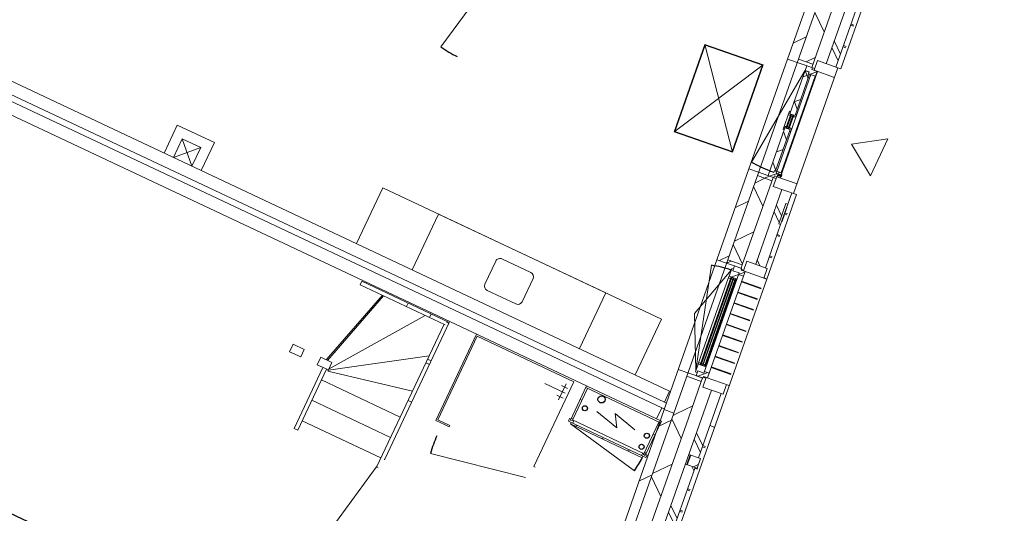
# Model space of a CAD drawing. Header units: metres. Extents: x 136266 to 136452, y 453403 to 453560.
# Tile 32 of 133: x 136405.69 to 136415.28, y 453411.46 to 453416.27. Entities that reach past the tile are written whole.
import ezdxf

# ---------------------------------------------------------------- set-up
doc = ezdxf.new("R2010")
doc.units = ezdxf.units.M
for name, color, linetype, lineweight in [('A-DETL-BEBOUWING', 253, 'Continuous', 9), ('A-DETL-GENF', 92, 'Continuous', 5), ('A-FLOR', 192, 'Continuous', 5), ('A-GENM-1', 8, 'Continuous', 5), ('A-WALL-PATT-3', 8, 'Continuous', 5), ('N-WE-OG-BEBOUWING_HOOFDGEBOUW-T25', 7, 'Continuous', 25)]:
    doc.layers.add(name, color=color, linetype=linetype, lineweight=lineweight)
doc.styles.add('NLCS-ISO-M200-T25', font='txt', dxfattribs={"height": 0.5})
pattern_1 = [(45, (0, 0), (-141.4213562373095, 141.4213562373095), [])]
pattern_2 = [(50.86299999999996, (1193.722818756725, 122.5790818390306), (-310.2555890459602, 252.470729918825), [])]
pattern_3 = [(44.99992968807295, (-0.0001809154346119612, 0.0003605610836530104), (-141.4211826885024, 141.4215297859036), []), (134.9999296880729, (-0.0001809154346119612, 0.0003605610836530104), (-141.4215297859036, -141.4211826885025), [])]
pattern_4 = [(44.99992968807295, (-0.0001558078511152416, 0.0001160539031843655), (-141.4211826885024, 141.4215297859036), []), (134.9999296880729, (-0.0001558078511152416, 0.0001160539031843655), (-141.4215297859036, -141.4211826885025), [])]
pattern_5 = [(44.99992968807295, (-0.0001558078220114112, 0.0001160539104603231), (-141.4211826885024, 141.4215297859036), []), (134.9999296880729, (-0.0001558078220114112, 0.0001160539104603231), (-141.4215297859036, -141.4211826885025), [])]
pattern_6 = [(44.99992968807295, (-0.0001279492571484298, -0.0001552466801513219), (-141.4211826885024, 141.4215297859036), []), (134.9999296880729, (-0.0001279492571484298, -0.0001552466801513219), (-141.4215297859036, -141.4211826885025), [])]
pattern_7 = [(0, (0, 0), (0, 200), [])]

# ---------------------------------------------------------------- blocks, each defined once
blk = doc.blocks.new('859-DO-0010 29-09-2022')
at = {"layer": 'A-DETL-BEBOUWING'}
h = blk.add_hatch(dxfattribs=at)
h.set_pattern_fill('FP_561', color=256, angle=44.99999999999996, style=0, pattern_type=2)
h.set_pattern_definition(pattern_2)
h.paths.add_polyline_path([(161641.6958607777, 17060.15530435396), (161741.1727723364, 17070.37019871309), (161620.7948854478, 18242.66038465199), (161521.3179738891, 18232.44549029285), (161550.3223809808, 17949.98844887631)])
h = blk.add_hatch(dxfattribs=at)
h.set_pattern_fill('FP_559', color=256, angle=45.00000000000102, style=0, pattern_type=2)
h.set_pattern_definition([(140.863000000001, (162015.1680737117, 15870.53652797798), (-267.7452090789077, -329.0260521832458), []), (230.863000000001, (162015.1680737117, 15870.53652797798), (329.0260521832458, -267.7452090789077), [])])
h.paths.add_polyline_path([(162111.1098146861, 13467.76862984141), (162260.3251820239, 13483.09097138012), (162221.5271559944, 13860.92236819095), (162072.3117886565, 13845.60002665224)])
h.paths.add_polyline_path([(161949.3244605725, 15043.30204181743), (162098.5398279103, 15058.62438335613), (162009.8002547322, 15922.80744413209), (161860.5848873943, 15907.48510259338), (161927.8959605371, 15251.98173324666)])
h.paths.add_polyline_path([(161737.5975593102, 17105.18711775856), (161886.8129266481, 17120.50945929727), (161770.0102527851, 18257.98272619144), (161620.7948854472, 18242.66038465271), (161650.8482200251, 17949.98844887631)])
h = blk.add_hatch(dxfattribs=at)
h.set_pattern_fill('FP_383', color=256, angle=45.00000000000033, style=0, pattern_type=2)
h.set_pattern_definition([(140.8620000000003, (162256.97172282, 15678.30389265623), (-252.4761448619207, -310.2511825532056), []), (140.8620000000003, (162134.415268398, 16872.02953984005), (-252.4761448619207, -310.2511825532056), [])])
h.paths.add_polyline_path([(162380.5573482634, 13495.42063513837), (162480.0344474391, 13505.63370223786), (162446.1456338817, 13835.71680404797), (162346.6685347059, 13825.50373694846)])
h.paths.add_polyline_path([(162213.8986624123, 15118.70602623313), (162313.375761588, 15128.91909333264), (162267.8839753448, 15572.01722317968), (162248.9833265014, 15570.07674043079), (162227.5358855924, 15778.97864869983), (162246.4260489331, 15781.02126211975), (162234.4566067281, 15897.60576878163), (162134.9795075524, 15887.39270168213), (162200.2155760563, 15251.98173324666)])
h.paths.add_polyline_path([(162002.2096352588, 17180.5949909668), (162101.6867344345, 17190.80805806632), (162033.9091073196, 17850.97426168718), (161934.4320081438, 17840.76119458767)])
h = blk.add_hatch(dxfattribs=at)
h.set_pattern_fill('FP_643', color=256, angle=-84.13707031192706, style=0, pattern_type=2)
h.set_pattern_definition(pattern_4)
h.paths.add_polyline_path([(161887.1035606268, 17018.00294753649), (161958.7269369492, 17025.35767147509), (161953.6194897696, 17075.0961272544), (161899.9019575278, 17069.58008430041), (161898.1654254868, 17086.49115926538), (161838.4792785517, 17080.3622226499), (161843.2802789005, 17033.60807421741), (161885.060581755, 17037.89832984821)])
h = blk.add_hatch(dxfattribs=at)
h.set_pattern_fill('FP_644', color=256, angle=-84.13707031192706, style=0, pattern_type=2)
h.set_pattern_definition(pattern_5)
h.paths.add_polyline_path([(161949.2087334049, 16002.032501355), (161990.9890362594, 16006.32275698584), (161989.2525042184, 16023.23383195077), (162001.1897336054, 16024.45961927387), (161957.5210602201, 16449.72341618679), (161903.8035279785, 16444.20737323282), (161933.8792617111, 16151.3173051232)])
h.paths.add_polyline_path([(161888.9919311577, 16588.44889499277), (161942.7094633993, 16593.9649379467), (161899.040790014, 17019.22873485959), (161887.103560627, 17018.00294753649), (161885.3670285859, 17034.91402250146), (161843.5867257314, 17030.62376687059), (161887.7046382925, 16600.98509106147)])
h = blk.add_hatch(dxfattribs=at)
h.set_pattern_fill('FP_644', color=256, angle=-84.13707031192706, style=0, pattern_type=2)
h.set_pattern_definition(pattern_5)
h.paths.add_polyline_path([(161906.2019622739, 16420.85041740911), (161903.8035279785, 16444.20737323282), (161913.7512191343, 16445.22886266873), (161912.0146870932, 16462.1399376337), (161890.7319225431, 16454.02861408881), (161893.9362841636, 16422.82320106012)])
h.paths.add_polyline_path([(161959.4618901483, 16430.82280299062), (161971.070670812, 16435.24716128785), (161968.4060257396, 16461.19658894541), (161942.8525296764, 16465.30655488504), (161944.5890617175, 16448.39547992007), (161957.5210602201, 16449.72341618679)])
h.paths.add_polyline_path([(161900.6761543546, 16572.55930946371), (161898.9396223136, 16589.47038442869), (161888.9919311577, 16588.44889499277), (161886.5934968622, 16611.80585081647), (161874.9847161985, 16607.38149251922), (161878.189077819, 16576.17607949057)])
h.paths.add_polyline_path([(161931.5139969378, 16575.72592671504), (161955.6989566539, 16584.94333983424), (161953.0343115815, 16610.8927674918), (161940.7686334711, 16612.8655511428), (161942.7094633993, 16593.9649379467), (161929.7774648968, 16592.63700168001)])
h = blk.add_hatch(color=256, dxfattribs=at)
h.paths.add_polyline_path([(161917.4238487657, 16448.62176578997), (161915.9937635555, 16462.54853340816), (161912.0146870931, 16462.1399376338), (161913.4447723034, 16448.2131700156)])
h.paths.add_polyline_path([(161944.2826148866, 16451.37978726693), (161942.8525296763, 16465.30655488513), (161938.8734532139, 16464.89795911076), (161940.3035384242, 16450.97119149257)])
h.paths.add_polyline_path([(161900.6761543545, 16572.55930946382), (161904.6552308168, 16572.96790523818), (161903.2251456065, 16586.89467285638), (161899.2460691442, 16586.48607708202)])
h.paths.add_polyline_path([(161931.5139969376, 16575.72592671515), (161930.0839117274, 16589.65269433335), (161926.104835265, 16589.24409855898), (161927.5349204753, 16575.31733094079)])
for points in [[(161940.3035384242, 16450.97119149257), (161926.104835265, 16589.24409855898), (161922.1257588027, 16588.83550278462), (161936.3244619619, 16450.5625957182)], [(161921.4029252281, 16449.03036156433), (161907.2042220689, 16587.30326863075), (161903.2251456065, 16586.89467285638), (161917.4238487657, 16448.62176578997)], [(162076.2743850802, 15998.99632468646), (162074.6434890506, 16014.88154354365), (162039.8265043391, 16011.30697005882), (162041.4574003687, 15995.42175120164)], [(162074.0065841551, 15991.7109772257), (162070.9426640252, 16021.55410697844), (162065.9688090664, 16021.04345362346), (162069.0327291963, 15991.20032387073)], [(162151.209497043, 14005.49574021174), (162059.0711499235, 14902.77748247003), (162055.0920734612, 14902.36888669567), (162147.2304205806, 14005.08714443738)], [(162170.1101102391, 14007.43657013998), (162077.9717631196, 14904.71831239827), (162073.9926866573, 14904.3097166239), (162166.1310337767, 14007.02797436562)], [(162189.0107234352, 14009.37740006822), (162096.8723763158, 14906.65914232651), (162092.8932998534, 14906.25054655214), (162185.0316469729, 14008.96880429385)]]:
    blk.add_hatch(color=256, dxfattribs=at).paths.add_polyline_path(points)
h = blk.add_hatch(dxfattribs=at)
h.set_pattern_fill('FP_643', color=256, angle=-84.13707031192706, style=0, pattern_type=2)
h.set_pattern_definition(pattern_4)
h.paths.add_polyline_path([(161954.3161805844, 15952.2940455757), (162014.0023275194, 15958.42298219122), (162012.2657954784, 15975.33405715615), (162065.9833277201, 15980.8501001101), (162060.8758805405, 16030.58855588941), (161989.2525042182, 16023.23383195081), (161991.29548309, 16003.3384496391), (161949.5151802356, 15999.04819400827)])
h = blk.add_hatch(dxfattribs=at)
h.set_pattern_fill('FP_561', color=256, angle=44.99999999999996, style=0, pattern_type=2)
h.set_pattern_definition(pattern_2)
h.paths.add_polyline_path([(161853.42276204, 14998.27022841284), (161952.8996735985, 15008.48512277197), (161857.009674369, 15942.3020216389), (161757.5327628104, 15932.08712727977), (161827.3701214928, 15251.98173324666)])
h = blk.add_hatch(dxfattribs=at)
h.set_pattern_fill('FP_862', color=256, angle=-84.13707031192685, style=0, pattern_type=2)
h.set_pattern_definition([(44.99992968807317, (-0.0003366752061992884, 9.748065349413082e-05), (-141.421182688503, 141.4215297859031), [])])
h.paths.add_polyline_path([(161860.5848873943, 15907.48510259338), (162009.8002547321, 15922.80744413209), (162006.2250417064, 15957.6243631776), (161857.0096743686, 15942.30202163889)])
h = blk.add_hatch(dxfattribs=at)
h.set_pattern_fill('FP_476', color=256, style=0, pattern_type=2)
h.set_pattern_definition(pattern_1)
h.paths.add_polyline_path([(161952.8996735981, 15008.48512277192), (162102.115040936, 15023.80746431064), (162098.5398279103, 15058.62438335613), (161949.3244605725, 15043.30204181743)])
h = blk.add_hatch(dxfattribs=at)
h.set_pattern_fill('FP_388', color=256, angle=5.861877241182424, style=0, pattern_type=2)
h.set_pattern_definition([(50.86187724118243, (109093.8544938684, -34256.48098786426), (-310.2506416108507, 252.4768095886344), []), (50.86187724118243, (110287.5796839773, -34133.92418267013), (-310.2506416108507, 252.4768095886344), [])])
h.paths.add_polyline_path([(162343.4842485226, 15031.48460757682), (162333.2711814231, 15130.96170675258), (162124.369273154, 15109.51426584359), (162134.5823402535, 15010.03716666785), (162323.4719849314, 15029.42999809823)])
h = blk.add_hatch(dxfattribs=at)
h.set_pattern_fill('FP_1173', color=256, angle=-84.13707031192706, style=0, pattern_type=2)
h.set_pattern_definition(pattern_6)
h.paths.add_polyline_path([(162102.2815379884, 14893.14097048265), (162112.2292291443, 14894.16245991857), (162104.057313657, 14973.74398916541), (162040.3920902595, 14967.20645677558), (162038.6555582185, 14984.11753174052), (162020.7497141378, 14982.27885075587), (162028.9216296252, 14902.697321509), (162100.5450059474, 14910.05204544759)])
h = blk.add_hatch(dxfattribs=at)
h.set_pattern_fill('FP_560', color=256, angle=-84.13707031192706, style=0, pattern_type=2)
h.set_pattern_definition(pattern_3)
h.paths.add_polyline_path([(162105.7938456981, 14956.83291420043), (162155.5323014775, 14961.94036137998), (162150.4248542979, 15011.67881715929), (162108.6445514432, 15007.38856152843), (162106.9080194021, 15024.29963649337), (162035.28464308, 15016.94491255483), (162040.3920902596, 14967.20645677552), (162104.057313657, 14973.74398916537)])
h = blk.add_hatch(color=256, dxfattribs=at)
h.paths.add_polyline_path([(162192.9897998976, 14009.78599584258), (162191.5597146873, 14023.71276346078), (162187.5806382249, 14023.30416768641), (162189.0107234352, 14009.37740006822)])
h.paths.add_polyline_path([(162143.2513441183, 14004.67854866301), (162147.2304205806, 14005.08714443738), (162145.8003353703, 14019.01391205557), (162141.821258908, 14018.60531628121)])
h.paths.add_polyline_path([(162102.2815379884, 14893.14097048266), (162100.8514527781, 14907.06773810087), (162096.8723763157, 14906.6591423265), (162098.302461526, 14892.73237470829)])
h.paths.add_polyline_path([(162056.5221586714, 14888.44211907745), (162055.0920734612, 14902.36888669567), (162051.1129969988, 14901.9602909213), (162052.5430822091, 14888.03352330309)])
h = blk.add_hatch(dxfattribs=at)
h.set_pattern_fill('FP_1173', color=256, angle=-84.13707031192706, style=0, pattern_type=2)
h.set_pattern_definition(pattern_6)
h.paths.add_polyline_path([(162129.8447858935, 13919.86543531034), (162147.7506299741, 13921.70411629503), (162146.014097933, 13938.61519125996), (162209.6793213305, 13945.15272364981), (162201.5074058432, 14024.73425289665), (162191.5597146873, 14023.71276346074), (162193.2962467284, 14006.8016884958), (162121.6728704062, 13999.44696455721)])
h = blk.add_hatch(dxfattribs=at)
h.set_pattern_fill('FP_560', color=256, angle=-84.13707031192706, style=0, pattern_type=2)
h.set_pattern_definition(pattern_3)
h.paths.add_polyline_path([(162151.1215451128, 13888.87673548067), (162222.7449214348, 13896.23145941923), (162221.0083893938, 13913.14253438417), (162262.7886922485, 13917.43279001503), (162257.6812450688, 13967.17124579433), (162207.9427892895, 13962.06379861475), (162209.6793213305, 13945.15272364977), (162146.0140979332, 13938.61519125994), (162149.6735029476, 13902.9783754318)])
h = blk.add_hatch(dxfattribs=at)
h.set_pattern_fill('FP_387', color=256, angle=5.861877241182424, style=0, pattern_type=2)
h.set_pattern_definition([(50.86187724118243, (109093.8544938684, -34256.48098786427), (-310.2506416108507, 252.4768095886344), []), (50.86187724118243, (110287.5796839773, -34133.92418267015), (-310.2506416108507, 252.4768095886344), [])])
h.paths.add_polyline_path([(162466.0410537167, 13837.75941746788), (162455.8279866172, 13937.23651664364), (162246.9260783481, 13915.78907573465), (162257.1391454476, 13816.31197655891), (162446.0287901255, 13835.70480798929)])
h = blk.add_hatch(dxfattribs=at)
h.set_pattern_fill('FP_476', color=256, style=0, pattern_type=2)
h.set_pattern_definition(pattern_1)
h.paths.add_polyline_path([(162072.3117886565, 13845.60002665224), (162221.5271559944, 13860.92236819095), (162217.9519429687, 13895.73928723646), (162068.7365756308, 13880.41694569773)])
h = blk.add_hatch(dxfattribs=at)
h.set_pattern_fill('FP_561', color=256, angle=44.99999999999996, style=0, pattern_type=2)
h.set_pattern_definition([(50.86299999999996, (1193.722818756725, 122.5790818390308), (-310.2555890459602, 252.4707299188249), [])])
h.paths.add_polyline_path([(162132.0106318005, 12285.26496823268), (162231.4875433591, 12295.47986259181), (162111.1096564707, 13467.77004853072), (162011.632744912, 13457.55515417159), (162104.4178494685, 12553.97501761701)])
h = blk.add_hatch(dxfattribs=at)
h.set_pattern_fill('FP_562', color=256, angle=44.99999999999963, style=0, pattern_type=2)
h.set_pattern_definition([(140.8629999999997, (162505.4829868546, 11095.64666716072), (-267.7452090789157, -329.0260521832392), []), (230.8629999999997, (162505.4829868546, 11095.64666716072), (329.0260521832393, -267.7452090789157), [])])
h.paths.add_polyline_path([(162601.4245857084, 8692.87829372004), (162750.6399530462, 8708.20063525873), (162711.8419270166, 9086.032032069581), (162562.6265596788, 9070.709690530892), (162574.3406758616, 8956.632730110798)])
h.paths.add_polyline_path([(162439.6392315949, 10268.41170569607), (162588.8545989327, 10283.73404723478), (162497.8092781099, 11147.68033981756), (162350.8996584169, 11132.59476647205), (162389.6421821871, 10755.3038738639)])
h.paths.add_polyline_path([(162227.9123303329, 12330.29678163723), (162377.1276976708, 12345.61912317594), (162260.3250238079, 13483.09239007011), (162111.1096564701, 13467.77004853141), (162204.9436885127, 12553.97501761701)])
h = blk.add_hatch(dxfattribs=at)
h.set_pattern_fill('FP_1109', color=256, angle=45.00000000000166, style=0, pattern_type=2)
h.set_pattern_definition([(140.8620000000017, (162496.9764922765, 13340.61170248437), (-252.4761448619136, -310.2511825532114), []), (140.8620000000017, (162374.4200378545, 14534.33734966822), (-252.4761448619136, -310.2511825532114), [])])
h.paths.add_polyline_path([(162414.4441590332, 13165.35704083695), (162513.921258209, 13175.57010793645), (162480.0324446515, 13505.65320974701), (162380.5553454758, 13495.4401426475), (162384.8806822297, 13453.31058949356)])
h = blk.add_hatch(dxfattribs=at)
h.set_pattern_fill('FP_739', color=256, style=0, pattern_type=2)
h.set_pattern_definition(pattern_7)
h.paths.add_polyline_path([(161247.8243936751, 12975.60114347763), (161247.8243936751, 13325.60114347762), (161229.8243936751, 13325.60114347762), (161229.8243936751, 12975.60114347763)])
h = blk.add_hatch(dxfattribs=at)
h.set_pattern_fill('FP_739', color=256, style=0, pattern_type=2)
h.set_pattern_definition(pattern_7)
h.paths.add_polyline_path([(162035.824393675, 12975.60114347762), (162035.824393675, 13325.60114347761), (162017.8243936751, 13325.60114347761), (162017.8243936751, 12975.60114347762)])
h = blk.add_hatch(dxfattribs=at)
h.set_pattern_fill('FP_384', color=256, angle=45.00000000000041, style=0, pattern_type=2)
h.set_pattern_definition([(140.8620000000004, (162747.1968334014, 10903.42322423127), (-252.4761448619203, -310.2511825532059), []), (140.8620000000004, (162624.6403789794, 12097.14745720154), (-252.4761448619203, -310.2511825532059), [])])
h.paths.add_polyline_path([(162870.7825662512, 8720.53938221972), (162970.259665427, 8730.75244931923), (162936.3708518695, 9060.835551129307), (162836.8937526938, 9050.622484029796), (162846.5434476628, 8956.632730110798)])
h.paths.add_polyline_path([(162704.1238804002, 10343.82477331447), (162803.6009795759, 10354.03784041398), (162758.1091933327, 10797.13597026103), (162739.2085444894, 10795.19548751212), (162717.7611035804, 11004.09739578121), (162736.651266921, 11006.14000920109), (162724.6818247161, 11122.724515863), (162625.2047255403, 11112.51144876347), (162661.8783414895, 10755.3038738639)])
h.paths.add_polyline_path([(162492.4348532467, 12405.71373804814), (162591.9119524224, 12415.92680514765), (162524.1343253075, 13076.09300876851), (162424.6572261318, 13065.879941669), (162477.2132353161, 12553.97501761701)])
h = blk.add_hatch(dxfattribs=at)
h.set_pattern_fill('FP_1950', color=256, style=0, pattern_type=2)
h.set_pattern_definition([(45, (0.0003936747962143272, 0.000143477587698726), (-141.4213562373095, 141.4213562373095), [])])
h.paths.add_polyline_path([(162017.824393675, 12942.60114347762), (162017.824393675, 12958.60114347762), (161247.824393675, 12958.60114347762), (161247.824393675, 12942.60114347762), (161777.0311086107, 12942.60114347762)])
at = {"layer": 'A-WALL-PATT-3'}
h = blk.add_hatch(dxfattribs=at)
h.set_pattern_fill('FP_678', color=256, angle=44.99999999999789, style=0, pattern_type=2)
h.set_pattern_definition([(50.86199999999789, (162494.2916078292, 13073.02906144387), (-310.2511825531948, 252.4761448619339), []), (50.86199999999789, (163688.0165479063, 13195.58622297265), (-310.2511825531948, 252.4761448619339), [])])
h.paths.add_polyline_path([(162444.5526459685, 13067.92255507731), (162544.0297451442, 13078.13562217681), (162533.8166780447, 13177.61272135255), (162434.339578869, 13167.39965425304)])
for centre, radius in [((161417.8243936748, 13288.10114347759), 35.00000000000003), ((161307.8243936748, 13140.60114347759), 25.00000000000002), ((161967.8243936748, 13155.60114347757), 25.00000000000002), ((161967.8243936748, 13035.60114347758), 25.00000000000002)]:
    blk.add_circle(centre, radius)
for centre, radius, start, end in [((161843.7910236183, 17028.63422863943), 1029.999999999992, 264.8629296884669, 275.8629296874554), ((158720.5379554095, 16665.60114347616), 953.9999999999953, 259.000000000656, 270), ((162128.1082538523, 13936.77651027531), 1033.999999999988, 95.86292968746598, 106.8629296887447), ((161247.8243936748, 12942.60114347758), 770.0000000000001, 348.9999999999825, 0), ((161072.8243936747, 12284.10114347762), 953.9999999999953, 180, 191.0000000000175)]:
    blk.add_arc(centre, radius, start, end)
at = {"layer": 'A-DETL-BEBOUWING'}
for p, q in [((161120.1036298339, 23118.60114347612), (162111.1098146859, 13467.76862984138)), ((161267.2179068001, 20706.97816896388), (161641.6958607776, 17060.15530435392)), ((161890.3881396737, 17085.69254025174), (161731.2122999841, 18635.81340987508)), ((161856.4413872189, 18600.40378350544), (162002.2096352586, 17180.59499096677)), ((162151.4414315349, 17195.87055596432), (162039.5572814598, 18285.6421774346)), ((162101.6867344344, 17190.80805806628), (162033.9091073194, 17850.97426168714)), ((162101.7381292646, 17190.81333464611), (162033.9605021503, 17850.97953826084)), ((162056.4159031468, 17632.25991856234), (162084.3034547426, 17635.12306433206)), ((162057.5776395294, 17620.9443985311), (162085.4651911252, 17623.80754430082)), ((162079.1335942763, 17410.9855460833), (162107.021145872, 17413.84869185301)), ((162080.2953306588, 17399.67002605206), (162108.1828822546, 17402.53317182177)), ((162121.5821542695, 17192.8506714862), (161912.6802460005, 17171.40323057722)), ((161912.6802460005, 17171.40323057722), (161922.8933131, 17071.92613140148)), ((162254.3520265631, 15899.64838220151), (162121.5821542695, 17192.8506714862)), ((162151.4299263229, 17195.8693747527), (162121.5867965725, 17192.80545462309)), ((161641.6958607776, 17060.15530435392), (161921.1555834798, 17088.85192852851)), ((161886.812926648, 17120.50945929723), (161737.5975593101, 17105.18711775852)), ((161838.4792785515, 17080.36222264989), (161888.9919311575, 16588.44889499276)), ((161899.9019575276, 17069.58008430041), (161898.1654254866, 17086.49115926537)), ((161953.6194897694, 17075.09612725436), (161899.9019575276, 17069.58008430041)), ((161922.8933131, 17071.92613140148), (162131.795221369, 17093.37357231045)), ((162065.9833277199, 15980.85010011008), (161953.6194897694, 17075.09612725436)), ((162070.0540359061, 15981.25261395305), (161957.7102978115, 17075.50070488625)), ((161843.7910236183, 17028.63422863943), (161751.566146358, 16002.77138594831)), ((161843.2802789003, 17033.60807421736), (161885.0605817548, 17037.89832984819)), ((161885.3670285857, 17034.91402250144), (161843.5867257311, 17030.62376687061)), ((161885.0605817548, 17037.89832984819), (161887.1035606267, 17018.00294753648)), ((161887.1035606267, 17018.00294753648), (161958.726936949, 17025.35767147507)), ((161942.7094633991, 16593.96493794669), (161899.0407900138, 17019.22873485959)), ((161912.3358864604, 17020.59395623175), (162014.4848300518, 16025.82484064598)), ((162058.4747310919, 16030.34199125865), (161956.3257875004, 17025.11110684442)), ((160853.89965147, 16845.24550951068), (161450.7611208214, 16906.53487566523)), ((161448.9758804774, 16904.34103954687), (160856.0934875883, 16843.4602691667)), ((161446.2980199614, 16901.05028536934), (160859.3842417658, 16840.78240865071)), ((161450.7611208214, 16906.53487566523), (160945.8337007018, 15949.95330548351)), ((161537.2105797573, 16015.70577249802), (161446.2980199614, 16901.05028536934)), ((161540.5013339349, 16013.02791198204), (161448.9758804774, 16904.34103954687)), ((161450.7611208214, 16906.53487566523), (161542.6951700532, 16011.24267163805)), ((160853.89965147, 16845.24550951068), (160945.8337007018, 15949.95330548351)), ((161542.6951700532, 16011.24267163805), (160853.89965147, 16845.24550951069)), ((160856.0934875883, 16843.4602691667), (160947.6189410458, 15952.14714160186)), ((160859.3842417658, 16840.78240865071), (160950.2968015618, 15955.43789577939)), ((158718.594152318, 16655.6011434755), (158538.5061738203, 15729.12881046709)), ((161886.593496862, 16611.80585081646), (161874.9847161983, 16607.38149251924)), ((161874.9847161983, 16607.38149251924), (161893.9362841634, 16422.82320106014)), ((161888.9919311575, 16588.44889499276), (161942.7094633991, 16593.96493794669)), ((161898.9396223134, 16589.47038442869), (161930.0839117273, 16589.65269433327)), ((161913.7512191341, 16445.22886266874), (161898.9396223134, 16589.47038442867)), ((161929.7774648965, 16592.63700168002), (161899.2460691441, 16586.48607708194)), ((161930.0839117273, 16589.65269433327), (161899.2460691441, 16586.48607708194)), ((161922.1257588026, 16588.83550278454), (161936.3244619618, 16450.56259571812)), ((161940.3035384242, 16450.97119149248), (161926.1048352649, 16589.24409855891)), ((161929.7774648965, 16592.63700168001), (161944.5890617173, 16448.39547992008)), ((161953.0343115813, 16610.8927674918), (161940.7686334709, 16612.86555114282)), ((161971.0706708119, 16435.24716128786), (161953.0343115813, 16610.8927674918)), ((161878.1890778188, 16576.17607949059), (161900.6761543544, 16572.55930946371)), ((161900.6761543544, 16572.55930946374), (161904.6552308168, 16572.96790523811)), ((161903.2251456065, 16586.89467285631), (161917.4238487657, 16448.62176578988)), ((161921.402925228, 16449.03036156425), (161907.2042220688, 16587.30326863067)), ((161908.6343072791, 16573.37650101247), (161923.5558440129, 16574.90873516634)), ((161927.5349204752, 16575.31733094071), (161931.5139969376, 16575.72592671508)), ((161931.5139969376, 16575.72592671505), (161955.6989566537, 16584.94333983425)), ((161912.0146870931, 16462.1399376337), (161890.7319225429, 16454.0286140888)), ((161893.9362841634, 16422.82320106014), (161906.2019622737, 16420.85041740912)), ((161957.5210602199, 16449.72341618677), (161903.8035279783, 16444.20737323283)), ((161903.8035279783, 16444.20737323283), (161954.3161805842, 15952.2940455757)), ((161915.9937635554, 16462.54853340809), (161912.0146870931, 16462.13993763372)), ((161944.2826148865, 16451.37978726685), (161913.4447723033, 16448.21317001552)), ((161913.4447723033, 16448.21317001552), (161944.5890617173, 16448.39547992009)), ((161944.2826148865, 16451.37978726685), (161913.7512191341, 16445.22886266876)), ((161934.8943767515, 16464.48936333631), (161919.9728400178, 16462.95712918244)), ((161942.8525296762, 16465.30655488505), (161938.8734532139, 16464.89795911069)), ((161968.4060257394, 16461.1965889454), (161942.8525296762, 16465.30655488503)), ((162001.1897336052, 16024.45961927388), (161957.5210602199, 16449.72341618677)), ((161959.4618901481, 16430.82280299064), (161971.0706708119, 16435.24716128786)), ((160947.6189410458, 15952.14714160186), (161540.5013339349, 16013.02791198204)), ((160950.2968015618, 15955.43789577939), (161537.2105797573, 16015.70577249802)), ((162060.8758805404, 16030.58855588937), (161989.252504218, 16023.23383195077)), ((161989.252504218, 16023.23383195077), (161991.2954830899, 16003.33844963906)), ((162074.6418916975, 16014.89710204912), (162039.8249069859, 16011.32252856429)), ((162074.6434890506, 16014.8815435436), (162039.8265043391, 16011.30697005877)), ((162070.9426640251, 16021.55410697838), (162065.9688090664, 16021.0434536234)), ((162074.006584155, 15991.71097722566), (162070.9426640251, 16021.55410697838)), ((162076.2743850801, 15998.99632468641), (162074.6434890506, 16014.8815435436)), ((161542.6951700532, 16011.24267163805), (160945.8337007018, 15949.95330548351)), ((161857.0096743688, 15942.30202163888), (161757.5327628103, 15932.08712727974)), ((161757.5327628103, 15932.08712727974), (162011.6329031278, 13457.55373548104)), ((162036.9717644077, 15960.78162368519), (161857.0096743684, 15942.30202163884)), ((161860.5848873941, 15907.48510259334), (162009.800254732, 15922.80744413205)), ((161949.2087334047, 16002.032501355), (161990.9890362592, 16006.32275698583)), ((161991.2954830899, 16003.33844963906), (161949.5151802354, 15999.04819400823)), ((162098.5398279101, 15058.62438335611), (162006.2250417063, 15957.62436317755)), ((162012.2657954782, 15975.33405715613), (162065.9833277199, 15980.85010011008)), ((162014.0023275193, 15958.42298219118), (162012.2657954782, 15975.33405715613)), ((162244.1389594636, 15999.12548137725), (162035.2370511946, 15977.67804046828)), ((162035.2370511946, 15977.67804046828), (162045.4501182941, 15878.20094129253)), ((162039.8265043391, 16011.30697005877), (162041.4574003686, 15995.42175120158)), ((162041.4574003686, 15995.42175120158), (162076.2743850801, 15998.99632468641)), ((162041.4589977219, 15995.40619269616), (162076.2759824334, 15998.98076618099)), ((162069.0327291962, 15991.20032387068), (162074.006584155, 15991.71097722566)), ((162045.4501182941, 15878.20094129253), (162284.1951563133, 15902.71230233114)), ((162134.9795075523, 15887.3927016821), (162213.8986624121, 15118.7060262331)), ((162246.4365344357, 15780.91913144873), (162234.456606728, 15897.60576878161)), ((162246.487929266, 15780.92440802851), (162234.5080015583, 15897.61104536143)), ((162373.3360981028, 15034.57683903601), (162284.2066615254, 15902.71348354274)), ((162247.4313054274, 15781.02126211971), (162227.5358855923, 15778.97864869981)), ((162227.5358855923, 15778.97864869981), (162248.9833265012, 15570.07674043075)), ((162268.8787463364, 15572.11935385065), (162247.4313054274, 15781.02126211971)), ((162253.2780064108, 15748.55179429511), (162250.7910789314, 15748.29646761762)), ((162254.3761117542, 15737.85605196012), (162251.8891842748, 15737.60072528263)), ((162253.2780064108, 15748.55179429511), (162259.6903003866, 15686.09490474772)), ((162258.6643333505, 15696.0880070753), (162256.1774058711, 15695.83268039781)), ((162259.6903003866, 15686.09490474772), (162257.2033729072, 15685.83957807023)), ((162257.7107574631, 15680.89756179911), (162284.6549328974, 15683.66385347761)), ((162261.4857426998, 15668.60697567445), (162258.9988152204, 15668.35164899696)), ((162259.0844606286, 15691.99589228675), (162283.5417085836, 15694.50685728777)), ((162261.4857426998, 15668.60697567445), (162267.5623931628, 15609.41931393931)), ((162265.0225235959, 15634.15809753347), (162262.5355961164, 15633.90277085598)), ((162248.9833265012, 15570.07674043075), (162268.8787463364, 15572.11935385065)), ((162266.6646720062, 15618.16327847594), (162264.1777445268, 15617.90795179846)), ((162267.5623931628, 15609.41931393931), (162265.0754656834, 15609.16398726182)), ((162267.8980366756, 15606.15008612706), (162265.4111091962, 15605.89475944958)), ((162268.4070125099, 15601.19257051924), (162265.9200850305, 15600.93724384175)), ((162267.5623931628, 15609.41931393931), (162268.4070125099, 15601.19257051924)), ((162313.3757615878, 15128.91909333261), (162267.8839753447, 15572.01722317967)), ((162313.4271564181, 15128.92436991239), (162267.9353701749, 15572.02249975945)), ((162278.3654649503, 15470.43151222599), (162306.2530165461, 15473.29465799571)), ((162279.4786892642, 15459.58850841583), (162307.3662408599, 15462.45165418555)), ((162301.0767729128, 15249.21931293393), (162328.9643245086, 15252.08245870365)), ((162302.1899972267, 15238.37630912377), (162330.0775488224, 15241.23945489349)), ((161949.3244605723, 15043.3020418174), (162098.5398279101, 15058.62438335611)), ((162333.271181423, 15130.96170675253), (162124.3692731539, 15109.51426584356)), ((162124.3692731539, 15109.51426584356), (162134.5823402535, 15010.03716666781)), ((162343.4842485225, 15031.48460757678), (162333.271181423, 15130.96170675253)), ((161853.4227620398, 14998.2702284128), (161952.8996735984, 15008.48512277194)), ((162022.4862461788, 14965.36777579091), (161879.0327839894, 14430.91851385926)), ((162038.6555582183, 14984.1175317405), (162020.7497141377, 14982.27885075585)), ((162020.7497141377, 14982.27885075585), (162028.9216296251, 14902.697321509)), ((162106.9080194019, 15024.29963649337), (162035.2846430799, 15016.9449125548)), ((162035.2846430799, 15016.9449125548), (162040.3920902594, 14967.20645677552)), ((162040.3920902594, 14967.20645677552), (162104.0573136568, 14973.74398916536)), ((162209.6793213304, 13945.15272364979), (162104.0573136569, 14973.7439891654)), ((162105.7938456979, 14956.8329142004), (162155.5323014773, 14961.94036137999)), ((162108.644551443, 15007.38856152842), (162106.9080194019, 15024.29963649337)), ((162107.9295088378, 15014.35194533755), (162133.865917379, 15017.0152535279)), ((162150.4248542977, 15011.67881715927), (162108.644551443, 15007.38856152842)), ((162134.5823402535, 15010.03716666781), (162373.3273782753, 15034.54852770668)), ((162262.7886922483, 13917.43279001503), (162150.4248542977, 15011.67881715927)), ((162351.5364949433, 15032.338727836), (162343.4842485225, 15031.51202366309)), ((162357.4119340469, 15032.94194459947), (162351.5393416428, 15032.33902009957)), ((162362.7832929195, 15033.49340869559), (162357.4148812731, 15032.94224718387)), ((162367.3100080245, 15033.95815531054), (162362.7863706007, 15033.49372467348)), ((162373.3245928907, 15034.57565782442), (162367.3132920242, 15033.95849247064)), ((162641.6666495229, 12420.98930304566), (162373.3388834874, 15034.54970891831)), ((162128.1082538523, 13936.7765102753), (161828.1623539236, 14926.31602798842)), ((162028.9216296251, 14902.697321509), (162100.5450059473, 14910.05204544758)), ((162031.1154657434, 14900.91208116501), (162029.1259275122, 14900.70778327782)), ((162029.1259275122, 14900.70778327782), (162121.4685725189, 14001.43650278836)), ((162030.6581616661, 14885.78624654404), (162056.5221586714, 14888.44211907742)), ((162030.9111678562, 14902.90161939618), (162031.1154657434, 14900.91208116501)), ((162050.806550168, 14904.94459826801), (162100.851452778, 14907.06773810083)), ((162143.557790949, 14001.6942413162), (162050.806550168, 14904.94459826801)), ((162100.5450059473, 14910.05204544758), (162051.1129969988, 14901.96029092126)), ((162051.1129969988, 14901.96029092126), (162100.851452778, 14907.06773810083)), ((162055.0920734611, 14902.36888669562), (162147.2304205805, 14005.08714443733)), ((162151.2094970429, 14005.4957402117), (162059.0711499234, 14902.77748246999)), ((162060.5012351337, 14888.85071485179), (162075.4227718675, 14890.38294900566)), ((162073.9926866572, 14904.30971662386), (162166.1310337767, 14007.02797436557)), ((162170.110110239, 14007.43657013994), (162077.9717631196, 14904.71831239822)), ((162079.4018483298, 14890.79154478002), (162094.3233850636, 14892.32377893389)), ((162092.8932998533, 14906.25054655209), (162185.0316469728, 14008.96880429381)), ((162189.0107234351, 14009.37740006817), (162096.8723763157, 14906.65914232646)), ((162098.302461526, 14892.73237470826), (162112.2292291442, 14894.16245991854)), ((162100.5450059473, 14910.05204544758), (162193.2962467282, 14006.80168849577)), ((162160.2678098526, 14909.9146773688), (162361.9677992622, 14930.62271512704)), ((162160.8353085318, 14904.38818274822), (162362.5351918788, 14925.09620961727)), ((162171.5610336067, 14799.9374344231), (162373.2589123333, 14820.64525548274)), ((162172.1285322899, 14794.41093980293), (162373.8263049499, 14815.11874997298)), ((162182.8542574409, 14689.9601914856), (162384.5500254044, 14710.66779583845)), ((162183.4217561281, 14684.43369686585), (162385.1174180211, 14705.14129032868)), ((162194.1474813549, 14579.98294855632), (162395.8411384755, 14600.69033619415)), ((162194.7149800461, 14574.45645393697), (162396.4085310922, 14595.16383068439)), ((162205.4407053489, 14470.00570563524), (162407.1322515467, 14490.71287654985)), ((162206.0082040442, 14464.47921101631), (162407.6996441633, 14485.18637104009)), ((161879.0327839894, 14430.91851385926), (162128.1082538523, 13936.7765102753)), ((162216.7339294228, 14360.02846272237), (162418.4233646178, 14380.73541690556)), ((162217.3014281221, 14354.50196810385), (162418.9907572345, 14375.2089113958)), ((158611.6659554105, 13643.60114347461), (158611.6659554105, 14243.60114347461)), ((158611.6659554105, 14243.60114347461), (161611.6659554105, 14243.60114347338)), ((159211.6659554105, 14243.60114347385), (159211.6659554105, 13643.60114347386)), ((161011.6659554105, 13643.60114347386), (161011.6659554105, 14243.60114347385)), ((161611.6659554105, 14243.60114347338), (161611.6659554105, 13643.60114347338)), ((162228.0271535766, 14250.0512198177), (162429.7144776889, 14270.75795726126)), ((162228.5946522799, 14244.52472519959), (162430.2818703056, 14265.2314517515)), ((162239.3203778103, 14140.07397692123), (162441.0055907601, 14160.78049761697)), ((162239.8878765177, 14134.54748230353), (162441.5729833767, 14155.25399210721)), ((162145.8003353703, 14019.01391205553), (162119.936338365, 14016.35803952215)), ((162121.4685725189, 14001.43650278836), (162123.45811075, 14001.64080067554)), ((162193.2962467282, 14006.80168849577), (162121.672870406, 13999.44696455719)), ((162121.672870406, 13999.44696455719), (162129.8447858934, 13919.86543531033)), ((162123.45811075, 14001.64080067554), (162123.6624086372, 13999.65126244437)), ((162143.2513441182, 14004.67854866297), (162192.9897998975, 14009.78599584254)), ((162143.2513441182, 14004.67854866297), (162193.2962467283, 14006.80168849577)), ((162192.9897998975, 14009.78599584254), (162143.557790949, 14001.6942413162)), ((162164.7009485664, 14020.95474198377), (162149.7794118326, 14019.4225078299)), ((162183.6015617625, 14022.895571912), (162168.6800250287, 14021.36333775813)), ((162201.5074058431, 14024.73425289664), (162187.5806382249, 14023.30416768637)), ((162250.6136021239, 14030.09673403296), (162257.6929084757, 14030.82354886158)), ((162251.1811008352, 14024.57023941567), (162452.8640964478, 14045.27653246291)), ((162257.6929084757, 14030.82354886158), (162452.2967038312, 14050.80303797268)), ((156540.0379554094, 13943.60114347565), (156540.0379554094, 13643.60114347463)), ((156940.0379554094, 13943.60114347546), (156540.0379554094, 13943.60114347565)), ((156940.0379554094, 13643.6011434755), (156940.0379554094, 13943.60114347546)), ((162129.8447858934, 13919.86543531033), (162147.7506299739, 13921.70411629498)), ((162209.6793213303, 13945.15272364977), (162146.014097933, 13938.61519125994)), ((162146.014097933, 13938.61519125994), (162151.1215451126, 13888.87673548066)), ((162257.6812450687, 13967.17124579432), (162207.9427892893, 13962.06379861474)), ((162221.0083893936, 13913.14253438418), (162262.7886922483, 13917.43279001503)), ((162222.7449214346, 13896.23145941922), (162221.0083893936, 13913.14253438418)), ((162247.6394848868, 13908.84036852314), (162221.7234319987, 13906.17915057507)), ((162485.6711163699, 13940.3004367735), (162246.926078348, 13915.78907573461)), ((162246.926078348, 13915.78907573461), (162257.1391454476, 13816.31197655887)), ((162466.0410537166, 13837.75941746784), (162455.8279866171, 13937.23651664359)), ((156640.0379554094, 13643.60114347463), (156640.0379554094, 13843.60114347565)), ((156640.0379554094, 13843.60114347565), (156840.0379554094, 13843.60114347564)), ((156840.0379554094, 13843.60114347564), (156840.0379554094, 13643.60114347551)), ((162068.736575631, 13880.41694569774), (161969.2596640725, 13870.2020513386)), ((162221.5271559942, 13860.92236819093), (162072.3117886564, 13845.60002665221)), ((162151.1215451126, 13888.87673548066), (162222.7449214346, 13896.23145941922)), ((162260.3251820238, 13483.0909713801), (162221.5271559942, 13860.92236819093)), ((162257.1391454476, 13816.31197655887), (162466.0410537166, 13837.75941746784)), ((162346.6685347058, 13825.50373694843), (162492.4348532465, 12405.71373804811)), ((162513.9212582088, 13175.57010793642), (162446.1456338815, 13835.71680404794)), ((162513.9726530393, 13175.57538451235), (162446.1970287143, 13835.72208062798)), ((161982.6703936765, 13643.60114347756), (153640.0380779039, 13643.60114347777)), ((161982.6703936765, 13523.60114347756), (161982.6703936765, 13643.60114347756)), ((154625.824077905, 13523.60114347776), (161982.6703936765, 13523.60114347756)), ((161982.6703936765, 13463.60114347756), (154625.824077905, 13463.60114347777)), ((161982.6703936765, 13343.60114347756), (161982.6703936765, 13463.60114347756)), ((162111.1096564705, 13467.77004853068), (162011.6327449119, 13457.55515417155)), ((162011.6327449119, 13457.55515417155), (162132.0106318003, 12285.26496823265)), ((162011.6329031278, 13457.55373548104), (162111.1098146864, 13467.76862984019)), ((163091.7394417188, 3917.98725203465), (162111.1096564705, 13467.77004853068)), ((162380.7029106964, 12310.8022041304), (162260.3250238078, 13483.09239007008)), ((162480.0839853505, 13505.65850131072), (162507.9828962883, 13508.52281331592)), ((162507.98304537, 13508.52282862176), (162513.8583353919, 13509.12603007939)), ((162513.8584897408, 13509.126045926), (162519.2296942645, 13509.6774941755)), ((162519.2298554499, 13509.677510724), (162523.7564093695, 13510.14224079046)), ((162523.7565813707, 13510.14225844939), (162529.7709942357, 13510.75974330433)), ((162529.7711401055, 13510.75832253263), (162529.1997647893, 13510.69966084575)), ((154625.824077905, 13343.60114347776), (162035.8243936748, 13343.60114347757)), ((159755.8243936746, 13334.27099940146), (158815.8215281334, 13334.27099940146)), ((158815.8215281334, 13334.27099940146), (158815.8215281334, 13296.27099940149)), ((159313.0949389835, 13296.27099940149), (159313.0949389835, 13334.27099940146)), ((159561.7899680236, 13334.27099940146), (159561.7899680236, 13296.27099940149)), ((159755.8243936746, 13334.27099940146), (159755.8243936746, 11860.47869449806)), ((160045.8243936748, 12413.60114347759), (160045.8243936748, 13343.6011434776)), ((161100.8243936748, 13328.60114347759), (160060.8243936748, 13328.6011434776)), ((160060.8243936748, 13328.6011434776), (160060.8243936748, 12428.60114347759)), ((161100.8243936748, 12413.60114347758), (161100.8243936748, 13328.60114347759)), ((161229.8243936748, 13343.60114347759), (161229.8243936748, 12975.6011434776)), ((162035.8243936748, 12975.60114347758), (162035.8243936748, 13343.60114347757)), ((158815.8215281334, 13296.27099940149), (159730.8243936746, 13296.27099940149)), ((159054.5466953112, 13296.27099940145), (158828.7966953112, 12493.27099940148)), ((158841.2618936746, 12493.27099940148), (159067.0118936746, 13296.27099940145)), ((158889.8243936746, 12425.77099940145), (159514.3868936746, 13296.27099940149)), ((159717.8243936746, 11756.27099940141), (159717.8243936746, 13296.27099940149)), ((159730.8243936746, 13323.60114347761), (159755.8243936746, 13323.60114347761)), ((161073.0516764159, 13243.6011434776), (161008.0516764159, 13243.6011434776)), ((161040.5516764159, 13103.6011434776), (161040.5516764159, 13278.6011434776)), ((161229.8243936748, 13325.60114347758), (162035.8243936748, 13325.60114347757)), ((161247.8243936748, 12975.6011434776), (161247.8243936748, 13325.60114347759)), ((162017.8243936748, 13325.60114347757), (162017.8243936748, 12975.60114347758)), ((162501.2057388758, 13299.92741060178), (162529.0932904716, 13302.7905563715)), ((162502.3674752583, 13288.61189057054), (162530.2550268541, 13291.47503634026)), ((161073.0516764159, 13191.1011434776), (160853.0516764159, 13191.1011434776)), ((161073.0516764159, 13138.6011434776), (161008.0516764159, 13138.6011434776)), ((162414.4441590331, 13165.35704083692), (162533.8166780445, 13177.61272135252)), ((162439.5902962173, 13067.41308294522), (162429.3772291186, 13166.89018211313)), ((162434.3395788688, 13167.39965425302), (162444.5526459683, 13067.92255507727)), ((162544.029745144, 13078.13562217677), (162533.8166780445, 13177.61272135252)), ((162544.029745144, 13078.13562217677), (162424.6572261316, 13065.87994166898)), ((162439.316500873, 13069.96665450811), (162444.2903558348, 13070.47730786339)), ((162591.9119524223, 12415.92680514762), (162524.1343253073, 13076.09300876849)), ((162591.9633472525, 12415.93208172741), (162524.1857201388, 13076.09828533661)), ((162525.0851663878, 13067.3375180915), (162552.9727179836, 13070.20066386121)), ((162543.7674550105, 13080.69037496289), (162551.810981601, 13081.51618389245)), ((158889.8242738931, 12411.14592062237), (159717.8243936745, 12955.71324722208)), ((161229.8243936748, 12985.60114347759), (161215.8243936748, 12985.60114347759)), ((161215.8243936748, 12985.60114347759), (161215.8243936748, 12958.60114347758)), ((161215.8243936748, 12958.60114347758), (162017.8243936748, 12958.60114347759)), ((161247.8243936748, 12975.60114347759), (161229.8243936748, 12975.60114347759)), ((162017.8243936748, 12985.60114347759), (161247.8243936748, 12985.60114347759)), ((161247.8243936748, 12958.60114347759), (161247.8243936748, 12942.60114347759)), ((161261.8243936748, 12958.60114347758), (161261.8243936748, 12985.60114347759)), ((162003.8243936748, 12985.60114347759), (162003.8243936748, 12958.60114347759)), ((162035.8243936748, 12975.60114347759), (162017.8243936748, 12975.60114347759)), ((162017.8243936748, 12958.60114347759), (162049.8243936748, 12958.60114347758)), ((162017.8243936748, 12942.60114347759), (162017.8243936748, 12958.60114347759)), ((162049.8243936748, 12985.60114347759), (162035.8243936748, 12985.60114347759)), ((162049.8243936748, 12958.60114347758), (162049.8243936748, 12985.60114347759)), ((159755.8243936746, 12919.99825669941), (159717.8243936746, 12919.99825669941)), ((159717.8243936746, 12880.8873974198), (159755.8243936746, 12880.8873974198)), ((161247.8243936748, 12942.60114347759), (162003.6773249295, 12795.67821703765)), ((161247.8243936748, 12942.60114347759), (162017.8243936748, 12942.60114347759)), ((162546.6411211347, 12857.37866564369), (162574.5286727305, 12860.24181141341)), ((162547.8028575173, 12846.06314561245), (162575.6904091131, 12848.92629138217)), ((158889.8242738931, 12401.26069872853), (159717.8243936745, 12576.42448496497)), ((162569.3588122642, 12636.10429316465), (162597.24636386, 12638.96743893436)), ((162570.5205486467, 12624.7887731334), (162598.4081002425, 12627.65191890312)), ((158591.8243936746, 12493.27099940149), (158471.8243936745, 12493.27099940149)), ((158471.8243936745, 12493.27099940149), (158471.8243936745, 12413.27099940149)), ((158591.8243936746, 12413.27099940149), (158591.8243936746, 12493.27099940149)), ((158889.8242738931, 12493.27099940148), (158769.8242584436, 12493.27099940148)), ((158769.8242584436, 12493.27099940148), (158769.8242584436, 12413.27099940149)), ((158830.8243936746, 12500.48358759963), (158830.8243936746, 12513.27099940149)), ((158834.4193603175, 12513.27099940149), (158830.8243936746, 12513.27099940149)), ((158889.8242738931, 12413.27099940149), (158889.8242738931, 12493.27099940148)), ((159717.8243936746, 12476.01449217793), (159755.8243936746, 12476.01449217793)), ((158471.8243936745, 12413.27099940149), (158591.8243936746, 12413.27099940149)), ((158769.8242584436, 12413.27099940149), (158889.8242738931, 12413.27099940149)), ((158830.8243936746, 11756.27099940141), (158830.8243936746, 12413.27099940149)), ((158868.8243936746, 12413.27099940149), (158868.8243936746, 11756.27099940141)), ((158889.8242738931, 12411.14592062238), (158889.8242738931, 12401.26069872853)), ((160138.9524724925, 12413.60114347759), (160045.8243936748, 12413.60114347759)), ((160060.8243936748, 12428.60114347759), (160190.8243936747, 12428.60114347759)), ((160190.8243936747, 12413.60114347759), (160139.8243936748, 12413.60114347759)), ((160190.8243936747, 12428.60114347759), (160190.8243936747, 12413.60114347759)), ((161115.8243936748, 12413.60114347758), (161100.8243936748, 12413.60114347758)), ((158868.8243936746, 12296.27099940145), (159717.8243936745, 12296.27099940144)), ((161072.8243936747, 12284.10114347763), (160136.3520606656, 12102.06936188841)), ((158868.8243936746, 12076.2709994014), (159717.8243936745, 12076.2709994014)), ((158868.8243936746, 11856.27099940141), (159717.8243936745, 11856.27099940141)), ((159755.8243936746, 11858.60114347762), (159755.8243936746, 11853.60114347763)), ((158868.8243936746, 11756.27099940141), (158830.8243936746, 11756.27099940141)), ((159717.8243936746, 11770.4268941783), (159554.2926120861, 10929.12881046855)), ((159736.3243936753, 11756.27099940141), (159717.8243936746, 11756.27099940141))]:
    blk.add_line(p, q, dxfattribs=at)
at = {"layer": 'A-DETL-GENF'}
for p, q in [((162857.6003180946, 16775.00000000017), (162557.6003180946, 16575.00000000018)), ((162857.6003180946, 16375.00000000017), (162857.6003180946, 16775.00000000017)), ((162557.6003180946, 16575.00000000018), (162857.6003180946, 16375.00000000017)), ((159211.6659554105, 14243.60114347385), (161011.6659554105, 14243.60114347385)), ((159211.6659554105, 13643.60114347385), (159211.6659554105, 14243.60114347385)), ((161011.6659554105, 14243.60114347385), (161011.6659554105, 13643.60114347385)), ((159956.6659554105, 14113.60114347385), (160266.6659554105, 14113.60114347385)), ((159911.6659554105, 13818.60114347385), (159911.6659554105, 14068.60114347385)), ((160311.6659554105, 14068.60114347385), (160311.6659554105, 13818.60114347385)), ((156640.0379554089, 13843.60114347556), (156840.0379554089, 13643.60114347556)), ((156640.0379554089, 13643.60114347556), (156840.0379554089, 13843.60114347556)), ((160266.6659554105, 13773.60114347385), (159956.6659554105, 13773.60114347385)), ((161427.341551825, 13160.71619236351), (161669.9193312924, 13100.23475907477)), ((161595.7280619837, 13218.96560910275), (161838.3058414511, 13158.48417581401)), ((161595.7280619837, 13218.96560910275), (161669.9193312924, 13100.23475907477))]:
    blk.add_line(p, q, dxfattribs=at)
for centre, radius, start, end in [((159956.6659554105, 14068.60114347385), 44.99999999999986, 90, 180), ((160266.6659554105, 14068.60114347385), 45.00000000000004, 0, 90), ((159956.6659554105, 13818.60114347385), 44.99999999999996, 180, 270), ((160266.6659554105, 13818.60114347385), 45, 270, 0)]:
    blk.add_arc(centre, radius, start, end, dxfattribs=at)
at = {"layer": 'A-FLOR'}
for p, q in [((161757.5327628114, 15932.08712727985), (161641.6958607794, 17060.15530435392)), ((161982.6703936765, 13643.60114347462), (161992.5284236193, 13643.60114347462)), ((161982.6703936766, 13523.60114347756), (162004.8507535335, 13523.60114347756)), ((162011.0119184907, 13463.60114347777), (161982.6703936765, 13463.60114347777))]:
    blk.add_line(p, q, dxfattribs=at)
at = {"layer": 'A-GENM-1'}
for p, q in [((162098.5398279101, 15058.62438335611), (161949.3244605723, 15043.3020418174)), ((162102.1150409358, 15023.80746431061), (162098.5398279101, 15058.62438335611)), ((161949.3244605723, 15043.3020418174), (162072.3117886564, 13845.60002665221)), ((161952.899673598, 15008.4851227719), (162102.1150409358, 15023.80746431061)), ((162217.9519429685, 13895.73928723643), (162068.7365756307, 13880.41694569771)), ((162072.3117886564, 13845.60002665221), (162221.5271559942, 13860.92236819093)), ((162221.5271559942, 13860.92236819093), (162217.9519429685, 13895.73928723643))]:
    blk.add_line(p, q, dxfattribs=at)

msp = doc.modelspace()

# ---------------------------------------------------------------- block references
at = {"xscale": 0.001, "yscale": 0.001, "zscale": 0.001, "rotation": 334.7650131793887}
msp.add_blockref('859-DO-0010 29-09-2022', (136259.6791283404, 453469.3710543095), dxfattribs=at)

# ---------------------------------------------------------------- next in the draw order: texts
at = {"layer": 'N-WE-OG-BEBOUWING_HOOFDGEBOUW-T25', "insert": (136397.3558779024, 453414.7966526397), "char_height": 1, "attachment_point": 1, "rotation": 334.7647804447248, "style": 'NLCS-ISO-M200-T25', "bg_fill": 19, "box_fill_scale": 1.5, "bg_fill_color": 256, "bg_fill_transparency": 0}
msp.add_mtext_dynamic_manual_height_columns('Vloerpeil = +2.17 NAP', width=13.22656778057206, gutter_width=2.5, heights=[0], dxfattribs=at)

doc.saveas('drawing.dxf')
